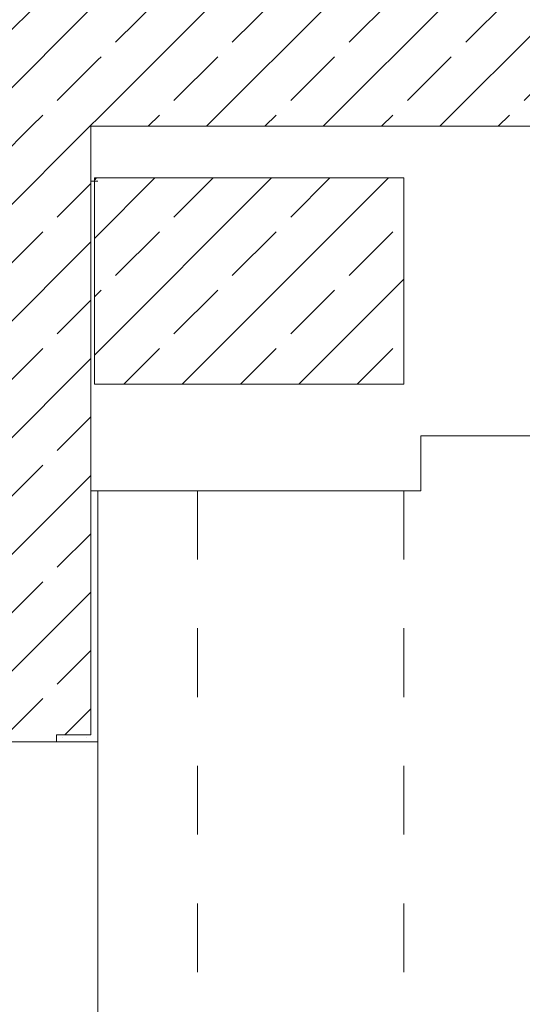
# Model space of a CAD drawing. Header units: metres. Extents: x -3.6 to 84.5, y -11 to 16.8.
# Tile 143 of 225: x 44.026 to 44.757, y -1.272 to 0.16. Entities that reach past the tile are written whole.
import ezdxf

# ---------------------------------------------------------------- set-up
doc = ezdxf.new("R2010")
doc.units = ezdxf.units.M
doc.header["$MEASUREMENT"] = 0
doc.linetypes.add('Untersicht', pattern=[0.1, 0.075, -0.025])
for name, color, linetype in [('301 - Elemente.Linie', 7, 'Continuous'), ('604 - Struktur.Wand Aussen', 7, 'Continuous'), ('605 - Struktur.Wand Innen', 7, 'Continuous'), ('607 - Struktur.Stütze', 7, 'Continuous')]:
    doc.layers.add(name, color=color, linetype=linetype)
pattern_1 = [(45, (0, 0), (-0.0848528, 0.0848528), []), (45, (-0.04243, 0.04243), (-0.0848528, 0.0848528), [0.09, -0.03])]
pattern_2 = [(45, (0, 0), (-0.01767767, 0.01767767), [0, -0.025])]

msp = doc.modelspace()

# ---------------------------------------------------------------- hatches: boundary and pattern name
at = {"layer": '604 - Struktur.Wand Aussen', "linetype": 'Continuous', "lineweight": 0, "true_color": 0x000000}
h = msp.add_hatch(dxfattribs=at)
h.set_pattern_fill('Beton__Stahlbeton_0001', color=18, style=0, pattern_type=2)
h.set_pattern_definition(pattern_1)
h.paths.add_polyline_path([(43.89, 0.245), (43.89, 0.005), (44.13, 0.245)])
h = msp.add_hatch(dxfattribs=at)
h.set_pattern_fill('Beton__Stahlbeton_0001', color=18, style=0, pattern_type=2)
h.set_pattern_definition(pattern_1)
h.paths.add_polyline_path([(43.89, 0.005), (44.13, 0.005), (44.13, 0.245)])
h = msp.add_hatch(dxfattribs=at)
h.set_pattern_fill('Beton__Stahlbeton_0001', color=18, style=0, pattern_type=2)
h.set_pattern_definition(pattern_1)
h.paths.add_polyline_path([(43.89, 0.005), (43.89, -0.85), (44.01, -0.85), (44.01, -0.88), (44.01, -0.89), (44.08, -0.89), (44.08, -0.88), (44.13, -0.88), (44.13, 0.005)])
h = msp.add_hatch(dxfattribs=at)
h.set_pattern_fill('Gips_0001', color=18, style=0, pattern_type=2)
h.set_pattern_definition(pattern_2)
h.paths.add_polyline_path([(44.14, 0.005), (44.13, 0.005), (44.13, -0.075), (44.135, -0.075), (44.135, -0.07), (44.14, -0.07)])
h = msp.add_hatch(dxfattribs=at)
h.set_pattern_fill('Gips_0001', color=18, style=0, pattern_type=2)
h.set_pattern_definition(pattern_2)
h.paths.add_polyline_path([(44.14, -0.525), (44.13, -0.525), (44.13, -0.88), (44.14, -0.88)])
h = msp.add_hatch(dxfattribs=at)
h.set_pattern_fill('Gips_0001', color=18, style=0, pattern_type=2)
h.set_pattern_definition(pattern_2)
h.paths.add_polyline_path([(44.14, -0.88), (44.08, -0.88), (44.08, -0.89), (44.14, -0.89)])
at = {"layer": '605 - Struktur.Wand Innen', "linetype": 'Continuous', "lineweight": 0, "true_color": 0x000000}
h = msp.add_hatch(dxfattribs=at)
h.set_pattern_fill('Beton__Stahlbeton_0001', color=18, style=0, pattern_type=2)
h.set_pattern_definition(pattern_1)
h.paths.add_polyline_path([(44.14, 0.005), (44.14, 0.245), (44.13, 0.245), (44.13, 0.005)])
h = msp.add_hatch(dxfattribs=at)
h.set_pattern_fill('Beton__Stahlbeton_0001', color=18, style=0, pattern_type=2)
h.set_pattern_definition(pattern_1)
h.paths.add_polyline_path([(44.14, 0.005), (52.295, 0.005), (52.295, 0.245), (44.14, 0.245)])
at = {"layer": '607 - Struktur.Stütze', "linetype": 'Continuous', "lineweight": 0, "true_color": 0x000000}
h = msp.add_hatch(dxfattribs=at)
h.set_pattern_fill('Beton__Stahlbeton_0001', color=18, style=0, pattern_type=2)
h.set_pattern_definition(pattern_1)
h.paths.add_polyline_path([(44.585, -0.37), (44.585, -0.07), (44.135, -0.07), (44.135, -0.37)])

# ---------------------------------------------------------------- linework, layer by layer
at = {"layer": '301 - Elemente.Linie', "color": 7, "linetype": 'Untersicht', "lineweight": 13}
for p, q in [((44.285, -0.525), (44.285, -3.31)), ((44.585, -0.525), (44.585, -3.31))]:
    msp.add_line(p, q, dxfattribs=at)
at = {"layer": '604 - Struktur.Wand Aussen', "color": 7, "linetype": 'Continuous', "lineweight": 13}
for p, q in [((44.13, 0.005), (44.14, 0.005)), ((44.13, 0.005), (44.14, 0.005)), ((44.13, -0.075), (44.13, 0.005)), ((44.13, -0.075), (44.13, -0.525)), ((44.13, -0.075), (44.13, -0.525)), ((44.13, -0.88), (44.13, -0.525)), ((44.13, -0.88), (44.08, -0.88)), ((44.01, -0.89), (44.08, -0.89)), ((44.14, -3.29), (44.14, -0.89))]:
    msp.add_line(p, q, dxfattribs=at)
at = {"layer": '604 - Struktur.Wand Aussen', "color": 7, "linetype": 'Continuous', "lineweight": 18}
for p, q in [((44.135, -0.075), (44.13, -0.075)), ((44.135, -0.075), (44.13, -0.075)), ((44.13, -0.525), (44.14, -0.525)), ((44.13, -0.525), (44.14, -0.525))]:
    msp.add_line(p, q, dxfattribs=at)
at = {"layer": '604 - Struktur.Wand Aussen', "color": 7, "linetype": 'Continuous', "lineweight": 5}
for p, q in [((44.08, -0.88), (44.08, -0.89)), ((44.14, -0.88), (44.14, -0.89)), ((44.08, -0.89), (44.13, -0.89)), ((44.13, -0.89), (44.14, -0.89))]:
    msp.add_line(p, q, dxfattribs=at)
at = {"layer": '604 - Struktur.Wand Aussen', "color": 7, "linetype": 'Continuous', "lineweight": 5, "flags": 128}
msp.add_lwpolyline([(44.14, -0.88), (44.14, -0.525)], dxfattribs=at)
at = {"layer": '605 - Struktur.Wand Innen', "color": 7, "linetype": 'Continuous', "lineweight": 18, "flags": 128}
for points in [[(52.1, 0.005), (44.14, 0.005)], [(44.13, -0.445), (44.13, -0.075)], [(44.14, -0.075), (44.13, -0.075)], [(44.13, -0.075), (44.13, -0.075)], [(44.61, -0.525), (44.61, -0.445)], [(44.61, -0.445), (51.485, -0.445)], [(44.14, -0.525), (44.61, -0.525)]]:
    msp.add_lwpolyline(points, dxfattribs=at)
at = {"layer": '605 - Struktur.Wand Innen', "color": 7, "linetype": 'Continuous', "lineweight": 13, "flags": 128}
msp.add_lwpolyline([(44.14, 0.005), (52.295, 0.005)], dxfattribs=at)
at = {"layer": '607 - Struktur.Stütze', "color": 7, "linetype": 'Continuous', "lineweight": 13, "flags": 128}
msp.add_lwpolyline([(44.585, -0.37), (44.585, -0.07), (44.135, -0.07), (44.135, -0.37)], close=True, dxfattribs=at)

doc.saveas('drawing.dxf')
